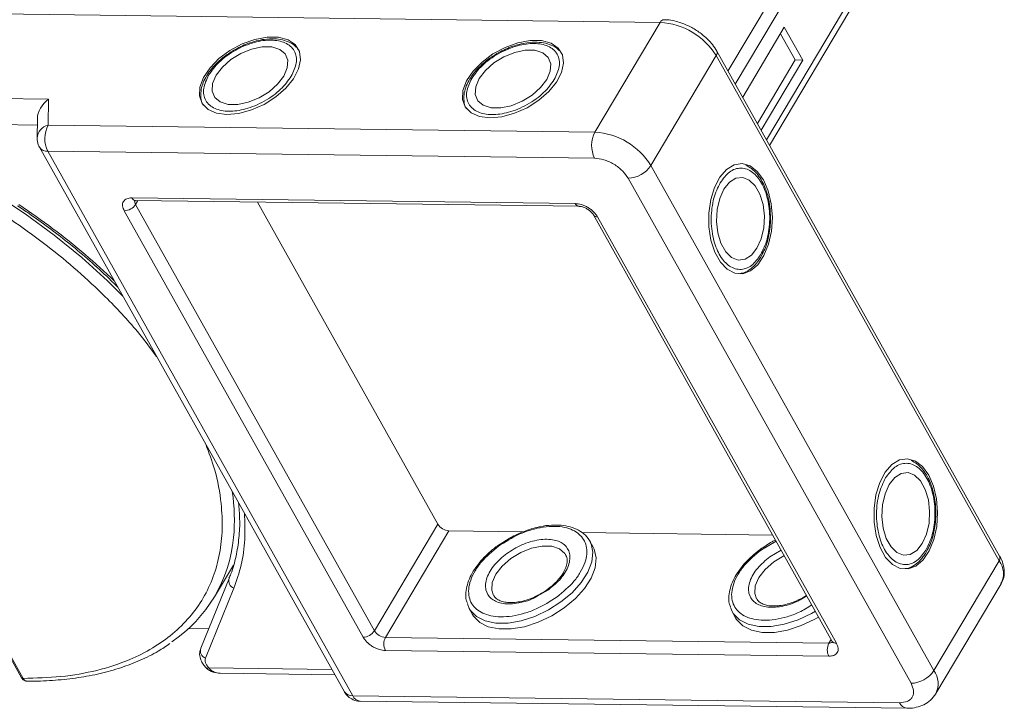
# Model space of a CAD drawing. Header units: millimetres. Extents: x -1374 to 811, y -432 to 1099.
# Tile 50 of 53: x 546 to 624, y 780 to 834. Entities that reach past the tile are written whole.
import ezdxf

# ---------------------------------------------------------------- set-up
doc = ezdxf.new("R2010")
doc.units = ezdxf.units.MM

msp = doc.modelspace()

# ---------------------------------------------------------------- linework, layer by layer
at = {"color": 7, "linetype": 'Continuous', "lineweight": 15}
for p, q in [((609.797, 842.805), (602.081, 829.831)), ((602.657, 828.802), (610.675, 842.282)), ((613.126, 837.907), (605.108, 824.427)), ((605.347, 824.001), (613.188, 837.184)), ((526.281, 834.561), (596.769, 833.654)), ((596.769, 833.654), (591.642, 825.035)), ((606.502, 833.268), (603.234, 827.773)), ((607.944, 830.694), (606.502, 833.268)), ((607.354, 830.702), (606.201, 832.761)), ((596.033, 822.423), (601.16, 831.042)), ((601.16, 831.042), (623.363, 791.412)), ((623.403, 791.773), (601.2, 831.403)), ((604.387, 825.714), (607.354, 830.702)), ((604.676, 825.199), (607.944, 830.694)), ((607.944, 830.694), (607.354, 830.702)), ((548.749, 827.63), (538.258, 827.765)), ((548.722, 825.587), (548.749, 827.63)), ((521.843, 826.495), (546.64, 782.234)), ((521.958, 826.442), (546.756, 782.181)), ((537.398, 825.733), (547.867, 825.598)), ((547.874, 826.104), (547.854, 824.576)), ((591.642, 825.035), (548.722, 825.587)), ((548.038, 823.851), (571.971, 781.133)), ((548.696, 823.544), (591.616, 822.991)), ((548.696, 823.544), (572.629, 780.825)), ((618.236, 782.793), (596.033, 822.423)), ((594.251, 821.424), (616.454, 781.794)), ((555.294, 819.882), (590.095, 819.434)), ((555.759, 819.664), (555.582, 819.367)), ((574.325, 785.913), (555.582, 819.367)), ((555.586, 819.666), (590.388, 819.219)), ((579.301, 794.279), (565.146, 819.543)), ((573.434, 785.414), (554.691, 818.868)), ((591.523, 818.543), (610.266, 785.089)), ((591.852, 818.389), (610.595, 784.935)), ((574.325, 785.913), (579.301, 794.279)), ((580.179, 793.756), (575.203, 785.391)), ((585.994, 793.681), (580.179, 793.756)), ((584.902, 793.165), (583.984, 792.573)), ((605.593, 793.429), (590.598, 793.622)), ((591.492, 792.488), (591.233, 792.952)), ((604.704, 792.28), (605.864, 792.946)), ((606.264, 792.231), (605.362, 791.713)), ((589.313, 791.941), (589.342, 791.892)), ((623.363, 791.412), (618.236, 782.793)), ((561.775, 788.57), (563.264, 791.074)), ((562.926, 790.029), (560.697, 784.545)), ((563.294, 789.25), (561.065, 783.766)), ((587.099, 788.621), (588.006, 789.142)), ((618.392, 780.984), (623.518, 789.603)), ((607.743, 788.355), (608.267, 788.656)), ((608.248, 788.69), (607.993, 788.533)), ((581.778, 787.655), (581.623, 788.019)), ((581.778, 787.655), (582.038, 787.191)), ((602.423, 787.389), (602.268, 787.754)), ((602.423, 787.389), (602.683, 786.926)), ((559.754, 786.1), (561.321, 786.079)), ((575.203, 785.391), (610.005, 784.943)), ((610.005, 784.943), (610.181, 785.24)), ((609.992, 783.921), (575.19, 784.369)), ((561.113, 783.019), (561.103, 783.031)), ((570.987, 782.89), (561.331, 783.014)), ((562.227, 782.579), (571.226, 782.463)), ((615.549, 780.273), (572.629, 780.825)), ((573.214, 780.394), (616.134, 779.842))]:
    msp.add_line(p, q, dxfattribs=at)
at = {"color": 7, "linetype": 'Continuous', "lineweight": 15, "flags": 128}
for points in [[(562.753, 826.428), (563.69, 826.512), (564.682, 826.782), (565.666, 827.221), (566.581, 827.802), (567.369, 828.487), (567.981, 829.234), (568.378, 829.995), (568.535, 830.724), (568.442, 831.374), (568.106, 831.904), (567.547, 832.282), (566.801, 832.483), (565.913, 832.494), (564.941, 832.315), (563.946, 831.958), (562.988, 831.444), (562.13, 830.807), (561.425, 830.085), (560.916, 829.325), (560.637, 828.573), (560.604, 827.879), (560.82, 827.284), (561.272, 826.826), (561.929, 826.535), (562.753, 826.428)], [(561.908, 829.504), (561.633, 828.86), (561.595, 828.265), (561.798, 827.768), (562.225, 827.409), (562.841, 827.217), (563.597, 827.207), (564.43, 827.381), (565.275, 827.724), (566.061, 828.208), (566.727, 828.795), (567.216, 829.436), (567.491, 830.08), (567.529, 830.675), (567.326, 831.172), (566.899, 831.531), (566.283, 831.724), (565.527, 831.733), (564.694, 831.56), (563.849, 831.217), (563.063, 830.732), (562.398, 830.146), (561.908, 829.504)], [(583.398, 826.162), (584.335, 826.247), (585.326, 826.517), (586.311, 826.956), (587.226, 827.536), (588.014, 828.221), (588.625, 828.968), (589.022, 829.73), (589.18, 830.458), (589.087, 831.108), (588.751, 831.639), (588.192, 832.016), (587.446, 832.217), (586.558, 832.228), (585.586, 832.05), (584.59, 831.692), (583.633, 831.179), (582.775, 830.541), (582.07, 829.819), (581.561, 829.059), (581.282, 828.308), (581.249, 827.613), (581.465, 827.018), (581.916, 826.561), (582.574, 826.269), (583.398, 826.162)], [(582.553, 829.239), (582.278, 828.594), (582.24, 828), (582.443, 827.503), (582.87, 827.143), (583.486, 826.951), (584.242, 826.941), (585.075, 827.115), (585.92, 827.458), (586.706, 827.942), (587.371, 828.529), (587.861, 829.17), (588.136, 829.814), (588.174, 830.409), (587.971, 830.906), (587.544, 831.266), (586.928, 831.458), (586.172, 831.468), (585.339, 831.294), (584.494, 830.951), (583.708, 830.467), (583.042, 829.88), (582.553, 829.239)], [(521.973, 827.463), (524.346, 827.327), (526.8, 827.011), (529.315, 826.519), (531.871, 825.854), (534.447, 825.021), (537.024, 824.027), (539.58, 822.88), (542.095, 821.589), (544.549, 820.164), (546.922, 818.617), (549.197, 816.961), (551.353, 815.207), (553.376, 813.371), (554.586, 812.165)], [(604.869, 821.286), (604.382, 821.959), (603.811, 822.398), (603.194, 822.576), (602.568, 822.482), (601.973, 822.121), (601.446, 821.517), (601.021, 820.708), (600.724, 819.743), (600.573, 818.685), (600.579, 817.598), (600.74, 816.553), (601.048, 815.613), (601.481, 814.839), (602.014, 814.279), (602.613, 813.968), (603.239, 813.926), (603.854, 814.155), (604.42, 814.641), (604.9, 815.353), (605.264, 816.247), (605.49, 817.267), (605.563, 818.348), (605.478, 819.422), (605.242, 820.423), (604.869, 821.286)], [(601.762, 820.56), (601.432, 819.824), (601.234, 818.959), (601.184, 818.037), (601.286, 817.131), (601.532, 816.316), (601.901, 815.656), (602.364, 815.207), (602.884, 815.003), (603.417, 815.062), (603.922, 815.379), (604.357, 815.928), (604.687, 816.665), (604.885, 817.529), (604.935, 818.452), (604.833, 819.358), (604.587, 820.173), (604.218, 820.832), (603.755, 821.282), (603.235, 821.485), (602.701, 821.426), (602.197, 821.109), (601.762, 820.56)], [(617.844, 798.126), (617.357, 798.798), (616.787, 799.237), (616.17, 799.415), (615.544, 799.321), (614.949, 798.961), (614.422, 798.357), (613.997, 797.547), (613.699, 796.583), (613.549, 795.524), (613.555, 794.438), (613.716, 793.392), (614.023, 792.453), (614.457, 791.679), (614.99, 791.119), (615.588, 790.808), (616.215, 790.765), (616.83, 790.994), (617.396, 791.48), (617.875, 792.193), (618.24, 793.087), (618.465, 794.106), (618.538, 795.187), (618.454, 796.262), (618.218, 797.262), (617.844, 798.126)], [(614.738, 797.4), (614.408, 796.663), (614.21, 795.799), (614.16, 794.876), (614.262, 793.971), (614.507, 793.155), (614.877, 792.496), (615.34, 792.046), (615.859, 791.843), (616.393, 791.902), (616.898, 792.219), (617.333, 792.768), (617.663, 793.504), (617.86, 794.369), (617.91, 795.291), (617.809, 796.197), (617.563, 797.012), (617.194, 797.672), (616.731, 798.121), (616.211, 798.325), (615.677, 798.266), (615.172, 797.949), (614.738, 797.4)], [(591.233, 792.952), (591.321, 792.771), (591.339, 792.728)], [(583.687, 788.683), (583.537, 789.113), (583.581, 789.71), (583.862, 790.354), (584.357, 790.995), (585.026, 791.58), (585.815, 792.061), (586.66, 792.399), (587.492, 792.568), (588.245, 792.554), (588.856, 792.357), (589.278, 791.993), (589.313, 791.941)], [(591.339, 792.728), (591.472, 792.092), (591.39, 791.328), (591.079, 790.517), (590.555, 789.696), (589.842, 788.903), (588.972, 788.176)], [(589.232, 787.712), (590.101, 788.44), (590.815, 789.233), (591.339, 790.054), (591.649, 790.865), (591.731, 791.628), (591.581, 792.308), (591.492, 792.488)], [(604.332, 788.417), (604.182, 788.847), (604.226, 789.444), (604.506, 790.089), (605.001, 790.729), (605.671, 791.314), (606.46, 791.795), (606.498, 791.814)], [(588.972, 788.176), (587.987, 787.548), (586.933, 787.049), (585.859, 786.702), (584.815, 786.523), (583.85, 786.522), (583.01, 786.697), (582.332, 787.04), (581.85, 787.537), (581.778, 787.655)], [(582.038, 787.191), (582.11, 787.073), (582.592, 786.577), (583.269, 786.233), (584.11, 786.058), (585.075, 786.06), (586.119, 786.239), (587.193, 786.585), (588.247, 787.084), (589.232, 787.712)], [(608.938, 787.459), (608.632, 787.282), (607.578, 786.783), (606.504, 786.436), (605.46, 786.258), (604.495, 786.256), (603.655, 786.431), (602.977, 786.775), (602.495, 787.271), (602.423, 787.389)], [(602.683, 786.926), (602.755, 786.808), (603.237, 786.311), (603.914, 785.968), (604.755, 785.793), (605.72, 785.794), (606.763, 785.973), (607.838, 786.32), (608.892, 786.819), (609.198, 786.995)]]:
    msp.add_lwpolyline(points, dxfattribs=at)
at = {"color": 7, "linetype": 'Continuous', "lineweight": 15}
for centre, radius, start, end in [((597.086, 833.516), 0.346, 92.87704, 156.55594), ((596.445, 828.111), 5.552, 31.86538, 86.65442), ((600.887, 831.255), 0.346, 321.97814, 25.41096), ((548.997, 824.473), 1.148, 103.86126, 174.93558), ((550.681, 824.54), 2.221, 151.86538, 206.65442), ((593.601, 823.987), 2.221, 151.86538, 206.65442), ((591.318, 819.492), 5.552, 31.86538, 86.65442), ((548.632, 824.265), 0.724, 214.84578, 275.02196), ((594.178, 823.644), 2.221, 271.86957, 326.65022), ((554.655, 819.978), 1.11, 271.86957, 326.65022), ((555.615, 820.012), 0.346, 202.00407, 265.20355), ((555.908, 819.584), 0.392, 167.52167, 213.70448), ((590.423, 819.573), 0.356, 202.94031, 264.47359), ((591.817, 818.744), 0.356, 214.13704, 275.57603), ((548.822, 794.612), 14.518, 354.51871, 8.85957), ((580.244, 794.865), 1.11, 211.86538, 266.65442), ((552.242, 794.24), 11.078, 303.96754, 354.74389), ((623.07, 791.627), 0.363, 323.63456, 23.5651), ((621.971, 790.381), 1.732, 333.31625, 36.51573), ((563.539, 789.842), 0.641, 163.01284, 247.53034), ((573.397, 786.523), 1.11, 271.86957, 326.65022), ((575.268, 786.499), 1.11, 211.86538, 266.65442), ((576.182, 784.867), 1.11, 151.86538, 206.65442), ((561.31, 784.358), 0.641, 163.01284, 247.53034), ((610.984, 784.419), 1.11, 151.86538, 206.65442), ((610.04, 785.333), 0.392, 264.82292, 310.9523), ((610.564, 785.297), 0.363, 214.9547, 274.88524), ((561.226, 783.187), 0.202, 236.03869, 301.32272), ((546.745, 782.307), 0.127, 214.9547, 274.88524), ((616.381, 784.014), 2.221, 271.86957, 326.65022), ((616.846, 781.763), 1.73, 333.09117, 36.53829), ((572.566, 781.546), 0.724, 214.81534, 275.02459), ((573.271, 781.085), 0.693, 202.00407, 265.20355), ((616.216, 780.565), 0.728, 203.66204, 263.30385)]:
    msp.add_arc(centre, radius, start, end, dxfattribs=at)
msp.add_ellipse((549.325, 826.601), major_axis=(1.205, 1.175), ratio=0.68854, start_param=1.388354, end_param=2.538555, dxfattribs=at)
for points, knots in [([(599.433, 833.135), (599.165, 833.279), (598.79, 833.481), (598.214, 833.683), (597.733, 833.801), (597.322, 833.866), (597.109, 833.855), (597.069, 833.853)], [0, 0, 0, 0, 0.346206, 0.486041, 0.714839, 0.947148, 1, 1, 1, 1]), ([(601.197, 831.402), (601.092, 831.573), (600.903, 831.88), (600.533, 832.289), (600.07, 832.719), (599.678, 832.975), (599.433, 833.135)], [0, 0, 0, 0, 0.257906, 0.465879, 0.665941, 1, 1, 1, 1]), ([(568.32, 831.538), (568.28, 831.599), (568.134, 831.825), (567.716, 832.083), (567.134, 832.297), (566.451, 832.382), (565.752, 832.345), (565.098, 832.216), (564.524, 832.042), (563.969, 831.825), (563.597, 831.629), (563.408, 831.529)], [0, 0, 0, 0, 0.052149, 0.191911, 0.327835, 0.455715, 0.600699, 0.711756, 0.798889, 0.898261, 1, 1, 1, 1]), ([(561.318, 829.512), (561.57, 829.862), (561.957, 830.401), (562.748, 831.045), (563.432, 831.486), (564.167, 831.841), (565.123, 832.168), (566.261, 832.326), (567.195, 832.142), (567.75, 831.795), (568.054, 831.426), (568.207, 830.975), (568.226, 830.32), (567.972, 829.78), (567.806, 829.428)], [0, 0, 0, 0, 0.119728, 0.18418, 0.25, 0.31582, 0.380272, 0.5, 0.619728, 0.68418, 0.75, 0.81582, 0.880272, 1, 1, 1, 1]), ([(581.963, 829.246), (582.215, 829.596), (582.602, 830.135), (583.393, 830.779), (584.077, 831.22), (584.812, 831.576), (585.768, 831.903), (586.906, 832.06), (587.84, 831.876), (588.395, 831.529), (588.699, 831.161), (588.852, 830.709), (588.871, 830.054), (588.616, 829.514), (588.451, 829.163)], [0, 0, 0, 0, 0.119728, 0.18418, 0.25, 0.31582, 0.380272, 0.5, 0.619728, 0.68418, 0.75, 0.81582, 0.880272, 1, 1, 1, 1]), ([(588.965, 831.272), (588.925, 831.334), (588.779, 831.559), (588.361, 831.817), (587.779, 832.031), (587.096, 832.116), (586.397, 832.079), (585.743, 831.95), (585.169, 831.777), (584.614, 831.559), (584.242, 831.363), (584.053, 831.264)], [0, 0, 0, 0, 0.052149, 0.191911, 0.327835, 0.455715, 0.600699, 0.711756, 0.798889, 0.898261, 1, 1, 1, 1]), ([(563.408, 831.529), (563.122, 831.354), (562.72, 831.108), (562.197, 830.682), (561.8, 830.302), (561.446, 829.897), (561.283, 829.633), (561.22, 829.532)], [0, 0, 0, 0, 0.317724, 0.445326, 0.654176, 0.866038, 1, 1, 1, 1]), ([(584.053, 831.264), (583.767, 831.088), (583.365, 830.842), (582.842, 830.416), (582.445, 830.037), (582.091, 829.631), (581.928, 829.368), (581.865, 829.266)], [0, 0, 0, 0, 0.317724, 0.445326, 0.654176, 0.866038, 1, 1, 1, 1]), ([(561.22, 829.532), (561.175, 829.464), (561.012, 829.224), (560.834, 828.796), (560.694, 828.254), (560.703, 827.716), (560.775, 827.326), (560.899, 827.159), (560.915, 827.137)], [0, 0, 0, 0, 0.081798, 0.292125, 0.507678, 0.729974, 0.964839, 1, 1, 1, 1]), ([(567.806, 829.428), (567.554, 829.078), (567.167, 828.54), (566.376, 827.895), (565.692, 827.455), (564.957, 827.099), (564.001, 826.772), (562.863, 826.614), (561.929, 826.799), (561.374, 827.145), (561.07, 827.514), (560.917, 827.966), (560.898, 828.62), (561.153, 829.161), (561.318, 829.512)], [0, 0, 0, 0, 0.119728, 0.18418, 0.25, 0.31582, 0.380272, 0.5, 0.619728, 0.68418, 0.75, 0.81582, 0.880272, 1, 1, 1, 1]), ([(581.865, 829.266), (581.819, 829.199), (581.657, 828.958), (581.479, 828.531), (581.339, 827.989), (581.348, 827.451), (581.42, 827.06), (581.544, 826.893), (581.56, 826.871)], [0, 0, 0, 0, 0.081798, 0.292125, 0.507678, 0.729974, 0.964839, 1, 1, 1, 1]), ([(588.451, 829.163), (588.199, 828.813), (587.812, 828.274), (587.021, 827.63), (586.337, 827.189), (585.602, 826.833), (584.646, 826.506), (583.508, 826.349), (582.574, 826.533), (582.019, 826.879), (581.715, 827.248), (581.561, 827.7), (581.543, 828.354), (581.797, 828.895), (581.963, 829.246)], [0, 0, 0, 0, 0.119728, 0.18418, 0.25, 0.31582, 0.380272, 0.5, 0.619728, 0.68418, 0.75, 0.81582, 0.880272, 1, 1, 1, 1]), ([(521.958, 826.442), (523.006, 826.39), (525.134, 826.284), (528.561, 825.695), (531.869, 824.842), (534.974, 823.786), (537.825, 822.616), (540.658, 821.249), (543.443, 819.694), (546.13, 817.978), (548.672, 816.13), (551.051, 814.175), (553.436, 811.941), (555.556, 809.689), (556.745, 808.093), (557.235, 807.436)], [0, 0, 0, 0, 0.086339, 0.175326, 0.266781, 0.338252, 0.409715, 0.48269, 0.555656, 0.628632, 0.701598, 0.773069, 0.844532, 0.935994, 1, 1, 1, 1]), ([(547.854, 824.576), (547.869, 824.392), (547.889, 824.137), (548.008, 823.915), (548.041, 823.853)], [0, 0, 0, 0, 0.721721, 1, 1, 1, 1]), ([(591.616, 822.991), (591.85, 822.968), (592.212, 822.931), (592.732, 822.734), (593.125, 822.53), (593.491, 822.282), (593.913, 821.919), (594.118, 821.619), (594.251, 821.424)], [0, 0, 0, 0, 0.239443, 0.369779, 0.5, 0.630336, 0.760557, 1, 1, 1, 1]), ([(605.42, 818.214), (605.411, 818.55), (605.399, 819.021), (605.291, 819.686), (605.163, 820.222), (604.953, 820.805), (604.681, 821.342), (604.342, 821.812), (603.942, 822.204), (603.631, 822.364), (603.473, 822.445)], [0, 0, 0, 0, 0.177063, 0.248174, 0.364564, 0.482634, 0.606936, 0.734589, 0.865415, 1, 1, 1, 1]), ([(601.473, 821.075), (601.703, 821.388), (602.057, 821.869), (602.641, 822.166), (603.111, 822.247), (603.58, 822.155), (604.15, 821.833), (604.758, 821.1), (605.163, 820.025), (605.332, 819.029), (605.37, 818.214), (605.31, 817.402), (605.121, 816.4), (604.833, 815.802), (604.645, 815.414)], [0, 0, 0, 0, 0.119728, 0.18418, 0.25, 0.31582, 0.380272, 0.5, 0.619728, 0.68418, 0.75, 0.81582, 0.880272, 1, 1, 1, 1]), ([(604.645, 815.414), (604.416, 815.101), (604.062, 814.619), (603.478, 814.323), (603.008, 814.242), (602.538, 814.333), (601.969, 814.656), (601.361, 815.388), (600.956, 816.463), (600.787, 817.459), (600.749, 818.275), (600.809, 819.086), (600.998, 820.089), (601.286, 820.687), (601.473, 821.075)], [0, 0, 0, 0, 0.119728, 0.18418, 0.25, 0.31582, 0.380272, 0.5, 0.619728, 0.68418, 0.75, 0.81582, 0.880272, 1, 1, 1, 1]), ([(546.328, 819.261), (546.632, 819.056), (547.45, 818.506), (548.763, 817.558), (550.287, 816.382), (551.816, 815.103), (553.135, 813.925), (553.9, 813.162), (554.188, 812.875)], [0, 0, 0, 0, 0.106007, 0.285506, 0.471124, 0.669467, 0.875572, 1, 1, 1, 1]), ([(546.427, 819.355), (547.326, 818.735), (549.124, 817.493), (551.635, 815.482), (553.16, 814.065), (553.914, 813.364)], [0, 0, 0, 0, 0.3356654, 0.6713509, 1, 1, 1, 1]), ([(554.691, 818.868), (554.634, 818.997), (554.547, 819.196), (554.559, 819.434), (554.62, 819.596), (554.733, 819.727), (554.936, 819.852), (555.153, 819.87), (555.294, 819.882)], [0, 0, 0, 0, 0.239443, 0.369636, 0.5, 0.630193, 0.760557, 1, 1, 1, 1]), ([(555.485, 819.657), (555.487, 819.657), (555.49, 819.657), (555.537, 819.671), (555.584, 819.666), (555.587, 819.666)], [0, 0, 0, 0, 0.438216, 0.961069, 1, 1, 1, 1]), ([(590.095, 819.434), (590.251, 819.418), (590.492, 819.394), (590.839, 819.262), (591.101, 819.127), (591.346, 818.961), (591.627, 818.719), (591.763, 818.519), (591.852, 818.389)], [0, 0, 0, 0, 0.239443, 0.369636, 0.5, 0.630193, 0.760557, 1, 1, 1, 1]), ([(590.389, 819.218), (590.429, 819.216), (590.503, 819.212), (590.652, 819.177), (590.827, 819.118), (590.955, 819.048), (591.031, 819.008)], [0, 0, 0, 0, 0.248377, 0.455505, 0.678816, 1, 1, 1, 1]), ([(591.031, 819.008), (591.115, 818.952), (591.234, 818.874), (591.369, 818.746), (591.456, 818.648), (591.509, 818.571), (591.521, 818.546), (591.522, 818.544)], [0, 0, 0, 0, 0.380501, 0.530284, 0.761756, 0.985456, 1, 1, 1, 1]), ([(604.706, 815.338), (604.797, 815.504), (604.984, 815.843), (605.169, 816.409), (605.306, 816.991), (605.396, 817.581), (605.412, 818.001), (605.42, 818.214)], [0, 0, 0, 0, 0.20901, 0.429012, 0.601641, 0.798527, 1, 1, 1, 1]), ([(604.584, 815.115), (604.592, 815.126), (604.641, 815.187), (604.676, 815.27), (604.706, 815.338)], [0, 0, 0, 0, 0.166855, 1, 1, 1, 1]), ([(603.024, 813.961), (603.08, 813.964), (603.331, 813.979), (603.744, 814.209), (604.216, 814.59), (604.467, 814.948), (604.584, 815.115)], [0, 0, 0, 0, 0.09065, 0.411862, 0.724258, 1, 1, 1, 1]), ([(561.094, 800.548), (561.339, 799.893), (561.934, 798.305), (562.325, 796.075), (562.426, 793.871), (562.22, 791.949), (561.726, 790.14), (560.936, 788.469), (559.867, 786.963), (558.535, 785.65), (556.963, 784.537), (555.004, 783.547), (552.612, 782.766), (549.8, 782.258), (547.76, 782.206), (546.756, 782.181)], [0, 0, 0, 0, 0.0640119, 0.1554665, 0.2269382, 0.2984012, 0.3713763, 0.4443426, 0.5173178, 0.5902841, 0.6617558, 0.7332187, 0.8246811, 0.9136649, 1, 1, 1, 1]), ([(618.396, 795.053), (618.387, 795.39), (618.375, 795.861), (618.267, 796.526), (618.139, 797.062), (617.929, 797.644), (617.657, 798.181), (617.318, 798.651), (616.917, 799.044), (616.607, 799.203), (616.449, 799.284)], [0, 0, 0, 0, 0.177063, 0.248174, 0.364564, 0.482634, 0.606936, 0.734589, 0.865415, 1, 1, 1, 1]), ([(614.449, 797.914), (614.679, 798.227), (615.033, 798.709), (615.617, 799.005), (616.087, 799.086), (616.556, 798.995), (617.126, 798.673), (617.734, 797.94), (618.138, 796.865), (618.307, 795.869), (618.346, 795.053), (618.285, 794.242), (618.097, 793.239), (617.809, 792.642), (617.621, 792.253)], [0, 0, 0, 0, 0.119728, 0.18418, 0.25, 0.31582, 0.380272, 0.5, 0.619728, 0.68418, 0.75, 0.81582, 0.880272, 1, 1, 1, 1]), ([(617.621, 792.253), (617.391, 791.94), (617.038, 791.459), (616.454, 791.162), (615.984, 791.081), (615.514, 791.173), (614.945, 791.495), (614.337, 792.228), (613.932, 793.303), (613.763, 794.299), (613.724, 795.114), (613.785, 795.926), (613.973, 796.928), (614.262, 797.526), (614.449, 797.914)], [0, 0, 0, 0, 0.119728, 0.18418, 0.25, 0.31582, 0.380272, 0.5, 0.619728, 0.68418, 0.75, 0.81582, 0.880272, 1, 1, 1, 1]), ([(563.667, 795.955), (563.704, 795.53), (563.786, 794.585), (563.719, 793.184), (563.484, 791.746), (563.212, 790.693), (562.961, 790.151), (562.909, 790.039)], [0, 0, 0, 0, 0.196701, 0.437156, 0.682356, 0.933901, 1, 1, 1, 1]), ([(564.127, 795.134), (564.153, 794.443), (564.205, 793.045), (563.928, 791.069), (563.505, 789.856), (563.294, 789.25)], [0, 0, 0, 0, 0.3286532, 0.6643165, 1, 1, 1, 1]), ([(617.681, 792.178), (617.773, 792.343), (617.96, 792.682), (618.144, 793.249), (618.282, 793.83), (618.371, 794.42), (618.387, 794.841), (618.396, 795.053)], [0, 0, 0, 0, 0.2090101, 0.4290119, 0.6016409, 0.7985268, 1, 1, 1, 1]), ([(584.059, 792.546), (584.596, 792.89), (585.423, 793.418), (586.647, 793.856), (587.588, 794.07), (588.48, 794.134), (589.502, 794.027), (590.484, 793.574), (590.972, 792.759), (591.022, 791.941), (590.868, 791.241), (590.521, 790.514), (589.871, 789.581), (589.139, 788.971), (588.664, 788.575)], [0, 0, 0, 0, 0.119728, 0.18418, 0.25, 0.31582, 0.380272, 0.5, 0.619728, 0.68418, 0.75, 0.81582, 0.880272, 1, 1, 1, 1]), ([(587.183, 794.047), (587.004, 794.005), (586.634, 793.919), (586.037, 793.709), (585.451, 793.46), (585.069, 793.255), (584.902, 793.165)], [0, 0, 0, 0, 0.234949, 0.482443, 0.773535, 1, 1, 1, 1]), ([(591.336, 792.691), (591.319, 792.748), (591.239, 793.023), (590.912, 793.419), (590.377, 793.828), (589.723, 794.087), (589.003, 794.215), (588.205, 794.218), (587.591, 794.153), (587.234, 794.06), (587.183, 794.047)], [0, 0, 0, 0, 0.043045, 0.207434, 0.365322, 0.520691, 0.670721, 0.814025, 0.973784, 1, 1, 1, 1]), ([(588.006, 789.142), (588.345, 789.425), (588.868, 789.861), (589.333, 790.527), (589.58, 791.047), (589.69, 791.547), (589.655, 792.131), (589.306, 792.713), (588.605, 793.037), (587.875, 793.113), (587.238, 793.067), (586.565, 792.914), (585.691, 792.602), (585.101, 792.224), (584.717, 791.979)], [0, 0, 0, 0, 0.119728, 0.18418, 0.25, 0.31582, 0.380272, 0.5, 0.619728, 0.68418, 0.75, 0.81582, 0.880272, 1, 1, 1, 1]), ([(605.813, 793.038), (605.723, 792.993), (605.309, 792.782), (604.928, 792.516), (604.629, 792.308)], [0, 0, 0, 0, 0.2147142, 1, 1, 1, 1]), ([(583.984, 792.573), (583.975, 792.568), (583.84, 792.481), (583.534, 792.223), (583.061, 791.81), (582.581, 791.286), (582.164, 790.726), (581.832, 790.135), (581.6, 789.527), (581.496, 788.919), (581.496, 788.422), (581.593, 788.158), (581.623, 788.075)], [0, 0, 0, 0, 0.004759, 0.073593, 0.186537, 0.301549, 0.422863, 0.547428, 0.674662, 0.804589, 0.938535, 1, 1, 1, 1]), ([(588.664, 788.575), (588.126, 788.231), (587.3, 787.703), (586.076, 787.265), (585.135, 787.051), (584.243, 786.987), (583.221, 787.094), (582.239, 787.547), (581.75, 788.362), (581.701, 789.179), (581.855, 789.88), (582.202, 790.607), (582.852, 791.539), (583.584, 792.149), (584.059, 792.546)], [0, 0, 0, 0, 0.119728, 0.18418, 0.25, 0.31582, 0.380272, 0.5, 0.619728, 0.68418, 0.75, 0.81582, 0.880272, 1, 1, 1, 1]), ([(604.629, 792.308), (604.62, 792.302), (604.485, 792.215), (604.179, 791.957), (603.706, 791.545), (603.226, 791.021), (602.809, 790.46), (602.477, 789.869), (602.245, 789.262), (602.141, 788.653), (602.141, 788.156), (602.238, 787.892), (602.268, 787.809)], [0, 0, 0, 0, 0.004759, 0.073593, 0.186537, 0.301549, 0.422863, 0.547428, 0.674662, 0.804589, 0.938535, 1, 1, 1, 1]), ([(608.668, 787.941), (608.339, 787.735), (607.72, 787.346), (606.72, 787.002), (605.78, 786.784), (604.888, 786.721), (603.866, 786.828), (602.884, 787.282), (602.395, 788.096), (602.346, 788.914), (602.5, 789.614), (602.847, 790.341), (603.497, 791.274), (604.229, 791.884), (604.704, 792.28)], [0, 0, 0, 0, 0.076635, 0.144242, 0.213284, 0.282326, 0.349933, 0.475522, 0.601112, 0.668719, 0.737761, 0.806803, 0.87441, 1, 1, 1, 1]), ([(617.56, 791.955), (617.568, 791.965), (617.617, 792.027), (617.652, 792.109), (617.681, 792.178)], [0, 0, 0, 0, 0.166855, 1, 1, 1, 1]), ([(584.717, 791.979), (584.377, 791.695), (583.855, 791.26), (583.39, 790.593), (583.142, 790.074), (583.032, 789.574), (583.068, 788.99), (583.417, 788.408), (584.118, 788.084), (584.848, 788.008), (585.486, 788.052), (586.155, 788.212), (586.714, 788.388), (587.01, 788.568), (587.099, 788.621)], [0, 0, 0, 0, 0.1319375, 0.2029618, 0.2754934, 0.3480249, 0.4190492, 0.5509868, 0.6829243, 0.7539486, 0.8264801, 0.8990117, 0.970036, 1, 1, 1, 1]), ([(589.303, 791.921), (589.342, 791.864), (589.446, 791.712), (589.474, 791.393), (589.403, 790.983), (589.212, 790.536), (588.916, 790.091), (588.553, 789.693), (588.244, 789.407), (588.042, 789.261), (587.967, 789.207)], [0, 0, 0, 0, 0.100945, 0.269325, 0.413677, 0.551474, 0.711535, 0.835776, 0.939228, 1, 1, 1, 1]), ([(605.362, 791.713), (605.022, 791.43), (604.5, 790.994), (604.035, 790.328), (603.787, 789.808), (603.677, 789.308), (603.713, 788.724), (604.061, 788.142), (604.763, 787.818), (605.493, 787.742), (606.131, 787.786), (606.8, 787.946), (607.359, 788.123), (607.655, 788.302), (607.743, 788.355)], [0, 0, 0, 0, 0.1319375, 0.2029618, 0.2754934, 0.3480249, 0.4190492, 0.5509868, 0.6829243, 0.7539486, 0.8264801, 0.8990117, 0.970036, 1, 1, 1, 1]), ([(616, 790.8), (616.056, 790.803), (616.306, 790.818), (616.72, 791.049), (617.192, 791.429), (617.443, 791.787), (617.56, 791.955)], [0, 0, 0, 0, 0.09065, 0.411862, 0.724258, 1, 1, 1, 1]), ([(623.505, 789.628), (623.57, 789.738), (623.738, 790.021), (623.79, 790.566), (623.682, 791.163), (623.535, 791.571), (623.407, 791.761), (623.4, 791.772)], [0, 0, 0, 0, 0.175477, 0.449382, 0.726668, 0.984478, 1, 1, 1, 1]), ([(587.967, 789.207), (587.894, 789.151), (587.701, 789.002), (587.484, 788.877), (587.348, 788.799)], [0, 0, 0, 0, 0.374936, 1, 1, 1, 1]), ([(587.348, 788.799), (587.088, 788.667), (586.724, 788.482), (586.178, 788.298), (585.731, 788.186), (585.234, 788.124), (584.77, 788.129), (584.357, 788.204), (584.019, 788.35), (583.793, 788.513), (583.724, 788.65), (583.7, 788.699)], [0, 0, 0, 0, 0.1676552, 0.2347091, 0.3436702, 0.4530011, 0.5666771, 0.6822141, 0.8009906, 0.9286194, 1, 1, 1, 1]), ([(607.993, 788.533), (607.733, 788.401), (607.369, 788.216), (606.823, 788.032), (606.376, 787.921), (605.879, 787.858), (605.415, 787.863), (605.002, 787.939), (604.664, 788.085), (604.438, 788.247), (604.369, 788.384), (604.344, 788.433)], [0, 0, 0, 0, 0.1676552, 0.2347091, 0.3436702, 0.4530011, 0.5666771, 0.6822141, 0.8009906, 0.9286194, 1, 1, 1, 1]), ([(575.19, 784.369), (575.034, 784.385), (574.793, 784.409), (574.446, 784.541), (574.184, 784.676), (573.94, 784.842), (573.659, 785.084), (573.522, 785.284), (573.434, 785.414)], [0, 0, 0, 0, 0.239443, 0.369636, 0.5, 0.630193, 0.760557, 1, 1, 1, 1]), ([(547.046, 781.975), (547.17, 781.971), (547.942, 781.948), (549.298, 782.026), (551.1, 782.218), (552.816, 782.548), (554.445, 783.002), (555.969, 783.591), (557.261, 784.223), (557.981, 784.714), (558.281, 784.918)], [0, 0, 0, 0, 0.027585, 0.170413, 0.31392, 0.458087, 0.602979, 0.748741, 0.895614, 1, 1, 1, 1]), ([(560.715, 784.539), (560.674, 784.429), (560.576, 784.163), (560.649, 783.748), (560.82, 783.386), (560.979, 783.153), (561.091, 783.049), (561.118, 783.024)], [0, 0, 0, 0, 0.21319, 0.510605, 0.742349, 0.938041, 1, 1, 1, 1]), ([(610.595, 784.935), (610.651, 784.806), (610.739, 784.606), (610.726, 784.368), (610.666, 784.207), (610.552, 784.076), (610.349, 783.951), (610.132, 783.933), (609.992, 783.921)], [0, 0, 0, 0, 0.239443, 0.369636, 0.5, 0.630193, 0.760557, 1, 1, 1, 1]), ([(610.265, 785.09), (610.278, 785.066), (610.304, 785.015), (610.307, 784.984), (610.307, 784.99), (610.307, 784.992)], [0, 0, 0, 0, 0.42584, 0.887691, 1, 1, 1, 1]), ([(561.065, 783.766), (561.051, 783.713), (561.022, 783.605), (561.063, 783.411), (561.162, 783.208), (561.275, 783.078), (561.331, 783.014)], [0, 0, 0, 0, 0.2457438, 0.5, 0.7542562, 1, 1, 1, 1]), ([(561.103, 783.031), (561.193, 782.949), (561.364, 782.795), (561.75, 782.622), (562.042, 782.596), (562.227, 782.579)], [0, 0, 0, 0, 0.289669, 0.551579, 1, 1, 1, 1]), ([(561.331, 783.014), (561.391, 782.946), (561.512, 782.81), (561.805, 782.629), (562.062, 782.604), (562.228, 782.588)], [0, 0, 0, 0, 0.258487, 0.522664, 1, 1, 1, 1]), ([(546.64, 782.234), (546.665, 782.196), (546.716, 782.118), (546.817, 782.033), (546.931, 781.976), (547.011, 781.969), (547.051, 781.965)], [0, 0, 0, 0, 0.241089, 0.490692, 0.744968, 1, 1, 1, 1]), ([(546.756, 782.181), (546.78, 782.142), (546.829, 782.067), (546.916, 782), (546.989, 781.967), (547.032, 781.968), (547.045, 781.969)], [0, 0, 0, 0, 0.308903, 0.601814, 0.878721, 1, 1, 1, 1]), ([(616.454, 781.794), (616.539, 781.6), (616.67, 781.301), (616.651, 780.944), (616.56, 780.701), (616.39, 780.505), (616.086, 780.318), (615.76, 780.291), (615.549, 780.273)], [0, 0, 0, 0, 0.239443, 0.369779, 0.5, 0.630336, 0.760557, 1, 1, 1, 1]), ([(571.974, 781.135), (571.981, 781.121), (572.048, 780.979), (572.266, 780.737), (572.662, 780.49), (573.011, 780.371), (573.196, 780.4), (573.212, 780.403)], [0, 0, 0, 0, 0.029889, 0.313124, 0.62695, 0.967544, 1, 1, 1, 1]), ([(616.132, 779.85), (616.173, 779.847), (616.422, 779.829), (616.872, 779.9), (617.46, 780.097), (618.004, 780.449), (618.258, 780.799), (618.386, 780.977)], [0, 0, 0, 0, 0.04528, 0.275139, 0.51163, 0.752766, 1, 1, 1, 1])]:
    msp.add_open_spline(points, degree=3, knots=knots, dxfattribs=at)

doc.saveas('drawing.dxf')
